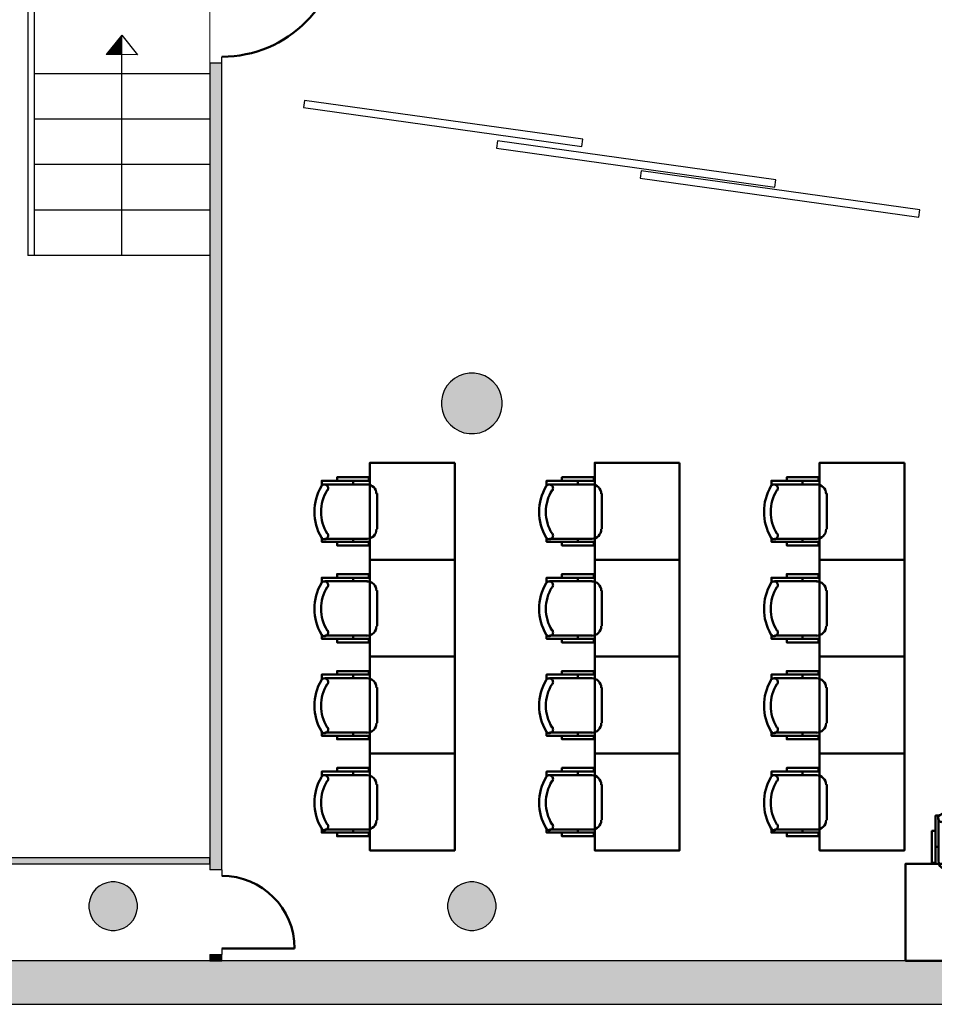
# Model space of a CAD drawing. Header units: metres. Extents: x -1 to 430, y -6 to 34.
# Tile 4 of 12: x 397 to 405, y 13 to 21. Entities that reach past the tile are written whole.
import ezdxf

# ---------------------------------------------------------------- set-up
doc = ezdxf.new("R2010")
doc.units = ezdxf.units.M
doc.linetypes.add('CONTINUA', pattern=[0])
doc.linetypes.add('VERDECKT', pattern=[9.525, 6.35, -3.175])
for name, color, linetype, lineweight in [('3D PB MURS', 7, 'CONTINUA', 25), ('3D PB PILAR', 7, 'CONTINUA', 25), ('PB ESCALES 2D', 7, 'CONTINUA', 25), ('PB MOBLES', 7, 'CONTINUA', 25), ('PB REVESTIMENT pintat (blau fosc)', 7, 'CONTINUA', 25)]:
    doc.layers.add(name, color=color, linetype=linetype, lineweight=lineweight)

# ---------------------------------------------------------------- blocks, each defined once
blk = doc.blocks.new('_CLOSEDFILLED')
at = {"color": 0, "linetype": 'ByBlock', "lineweight": -2}
blk.add_solid([(-1, 0), (0, 0), (-1, 0)], dxfattribs=at)
blk = doc.blocks.new('OBJETO_COMPLEJO_5')
at = {"layer": 'PB MOBLES', "color": 202, "linetype": 'CONTINUA', "lineweight": 50, "transparency": 33554687}
for p, q in [((404.8406, 14.0218), (404.8406, 14.3732)), ((405.2893, 14.3732), (405.2893, 14.0218)), ((404.8152, 14.1404), (404.8406, 14.1404)), ((405.319, 14.1404), (405.2893, 14.1404)), ((405.2131, 13.9414), (404.9211, 13.9414))]:
    blk.add_line(p, q, dxfattribs=at)
for points in [[(404.8152, 14.2716), (404.7856, 14.2716), (404.7856, 14.0091), (404.8152, 14.0091), (404.8152, 14.3986), (404.8533, 14.3986)], [(404.8498, 14.403), (404.8449, 14.3989), (404.841, 14.3941), (404.8381, 14.3887), (404.8364, 14.3829), (404.8357, 14.3769), (404.8363, 14.3708), (404.838, 14.3649), (404.8409, 14.3592), (404.845, 14.3543), (404.8497, 14.3503), (404.8551, 14.3474), (404.8609, 14.3456), (404.8669, 14.3449), (404.873, 14.3453), (404.8789, 14.347), (404.8846, 14.3499)], [(405.2398, 14.3499), (405.2455, 14.347), (405.2515, 14.3453), (405.2576, 14.3449), (405.2636, 14.3456), (405.2694, 14.3474), (405.2747, 14.3503), (405.2795, 14.3543), (405.2835, 14.3592), (405.2865, 14.3649), (405.2882, 14.3708), (405.2887, 14.3769), (405.2881, 14.3829), (405.2863, 14.3887), (405.2835, 14.3941), (405.2796, 14.3989), (405.2746, 14.403)], [(405.319, 14.2716), (405.3486, 14.2716), (405.3486, 14.0091), (405.319, 14.0091), (405.319, 14.3986), (405.2766, 14.3986)], [(404.84, 14.0253), (404.8416, 14.0095), (404.8461, 13.9948), (404.8534, 13.9815), (404.8629, 13.9699), (404.8745, 13.9603), (404.8878, 13.9531), (404.9025, 13.9485), (404.9183, 13.9469)], [(405.2104, 13.9469), (405.2262, 13.9485), (405.2409, 13.9531), (405.2542, 13.9603), (405.2658, 13.9699), (405.2753, 13.9815), (405.2826, 13.9948), (405.2871, 14.0095), (405.2887, 14.0253)]]:
    blk.add_lwpolyline(points, dxfattribs=at)
blk.add_lwpolyline([(405.5677, 13.2006), (404.5677, 13.2006), (404.5677, 14.0007), (405.5677, 14.0007), (405.5677, 13.2006)], close=True, dxfattribs=at)
for centre, radius, start, end in [((405.0623, 14.0425), 0.4167, 59.57383, 120.44578), ((405.0623, 14.0636), 0.3405, 58.2581, 121.76492)]:
    blk.add_arc(centre, radius, start, end, dxfattribs=at)
blk = doc.blocks.new('OBJETO_COMPLEJO_6')
at = {"layer": 'PB MOBLES', "color": 202, "linetype": 'CONTINUA', "lineweight": 50, "transparency": 33554687}
for p, q in [((400.0085, 17.1613), (400.0085, 17.1317)), ((399.7757, 17.1317), (400.127, 17.1317)), ((400.2074, 17.0555), (400.2074, 16.7634)), ((400.127, 16.683), (399.7757, 16.683)), ((400.0085, 16.6576), (400.0085, 16.683))]:
    blk.add_line(p, q, dxfattribs=at)
blk.add_lwpolyline([(400.8482, 17.31), (400.8482, 16.51), (400.1482, 16.51), (400.1482, 17.31), (400.8482, 17.31)], close=True, dxfattribs=at)
for points in [[(399.8773, 17.1613), (399.8773, 17.191), (400.1397, 17.191), (400.1397, 17.1613), (399.7503, 17.1613), (399.7503, 17.119)], [(399.799, 17.0822), (399.8019, 17.0879), (399.8035, 17.0938), (399.804, 17.0999), (399.8033, 17.1059), (399.8015, 17.1117), (399.7986, 17.1171), (399.7946, 17.1218), (399.7896, 17.1259), (399.784, 17.1288), (399.778, 17.1305), (399.7719, 17.1311), (399.7659, 17.1304), (399.7601, 17.1287), (399.7547, 17.1258), (399.7499, 17.1219), (399.7459, 17.117)], [(400.2019, 17.0527), (400.2003, 17.0685), (400.1958, 17.0832), (400.1885, 17.0965), (400.179, 17.1081), (400.1674, 17.1177), (400.1541, 17.1249), (400.1394, 17.1295), (400.1236, 17.1311)], [(400.1236, 16.6823), (400.1394, 16.6839), (400.1541, 16.6885), (400.1674, 16.6957), (400.179, 16.7053), (400.1885, 16.7169), (400.1958, 16.7302), (400.2003, 16.7449), (400.2019, 16.7606)], [(399.7459, 16.6922), (399.7499, 16.6872), (399.7547, 16.6833), (399.7601, 16.6805), (399.7659, 16.6787), (399.7719, 16.6781), (399.778, 16.6786), (399.784, 16.6803), (399.7896, 16.6833), (399.7946, 16.6873), (399.7986, 16.6921), (399.8015, 16.6974), (399.8033, 16.7032), (399.804, 16.7092), (399.8035, 16.7153), (399.8019, 16.7213), (399.799, 16.727)], [(399.8773, 16.6576), (399.8773, 16.6279), (400.1397, 16.6279), (400.1397, 16.6576), (399.7503, 16.6576), (399.7503, 16.6957)]]:
    blk.add_lwpolyline(points, dxfattribs=at)
for centre, radius, start, end in [((400.1064, 16.9047), 0.4167, 149.57383, 210.44578), ((400.0852, 16.9047), 0.3405, 148.2581, 211.76492)]:
    blk.add_arc(centre, radius, start, end, dxfattribs=at)
blk = doc.blocks.new('OBJETO_COMPLEJO_7')
at = {"layer": 'PB MOBLES', "color": 202, "linetype": 'CONTINUA', "lineweight": 50, "transparency": 33554687}
for p, q in [((400.0085, 16.3613), (400.0085, 16.3317)), ((399.7757, 16.3317), (400.127, 16.3317)), ((400.2074, 16.2555), (400.2074, 15.9634)), ((400.127, 15.883), (399.7757, 15.883)), ((400.0085, 15.8576), (400.0085, 15.883))]:
    blk.add_line(p, q, dxfattribs=at)
blk.add_lwpolyline([(400.8482, 16.51), (400.8482, 15.71), (400.1482, 15.71), (400.1482, 16.51), (400.8482, 16.51)], close=True, dxfattribs=at)
for points in [[(399.8773, 16.3613), (399.8773, 16.391), (400.1397, 16.391), (400.1397, 16.3613), (399.7503, 16.3613), (399.7503, 16.319)], [(399.799, 16.2822), (399.8019, 16.2879), (399.8035, 16.2938), (399.804, 16.2999), (399.8033, 16.3059), (399.8015, 16.3117), (399.7986, 16.3171), (399.7946, 16.3218), (399.7896, 16.3259), (399.784, 16.3288), (399.778, 16.3305), (399.7719, 16.3311), (399.7659, 16.3304), (399.7601, 16.3287), (399.7547, 16.3258), (399.7499, 16.3219), (399.7459, 16.317)], [(400.2019, 16.2527), (400.2003, 16.2685), (400.1958, 16.2832), (400.1885, 16.2965), (400.179, 16.3081), (400.1674, 16.3177), (400.1541, 16.3249), (400.1394, 16.3295), (400.1236, 16.3311)], [(399.7459, 15.8922), (399.7499, 15.8872), (399.7547, 15.8833), (399.7601, 15.8805), (399.7659, 15.8787), (399.7719, 15.8781), (399.778, 15.8786), (399.784, 15.8803), (399.7896, 15.8833), (399.7946, 15.8873), (399.7986, 15.8921), (399.8015, 15.8974), (399.8033, 15.9032), (399.804, 15.9092), (399.8035, 15.9153), (399.8019, 15.9213), (399.799, 15.927)], [(400.1236, 15.8823), (400.1394, 15.8839), (400.1541, 15.8885), (400.1674, 15.8957), (400.179, 15.9053), (400.1885, 15.9169), (400.1958, 15.9302), (400.2003, 15.9449), (400.2019, 15.9606)], [(399.8773, 15.8576), (399.8773, 15.8279), (400.1397, 15.8279), (400.1397, 15.8576), (399.7503, 15.8576), (399.7503, 15.8957)]]:
    blk.add_lwpolyline(points, dxfattribs=at)
for centre, radius, start, end in [((400.1064, 16.1047), 0.4167, 149.57383, 210.44578), ((400.0852, 16.1047), 0.3405, 148.2581, 211.76492)]:
    blk.add_arc(centre, radius, start, end, dxfattribs=at)
blk = doc.blocks.new('OBJETO_COMPLEJO_8')
at = {"layer": 'PB MOBLES', "color": 202, "linetype": 'CONTINUA', "lineweight": 50, "transparency": 33554687}
for p, q in [((399.7757, 15.5317), (400.127, 15.5317)), ((400.0085, 15.5613), (400.0085, 15.5317)), ((400.2074, 15.4555), (400.2074, 15.1634)), ((400.127, 15.083), (399.7757, 15.083)), ((400.0085, 15.0576), (400.0085, 15.083))]:
    blk.add_line(p, q, dxfattribs=at)
blk.add_lwpolyline([(400.8482, 15.71), (400.8482, 14.91), (400.1482, 14.91), (400.1482, 15.71), (400.8482, 15.71)], close=True, dxfattribs=at)
for points in [[(399.799, 15.4822), (399.8019, 15.4879), (399.8035, 15.4938), (399.804, 15.4999), (399.8033, 15.5059), (399.8015, 15.5117), (399.7986, 15.5171), (399.7946, 15.5218), (399.7896, 15.5259), (399.784, 15.5288), (399.778, 15.5305), (399.7719, 15.5311), (399.7659, 15.5304), (399.7601, 15.5287), (399.7547, 15.5258), (399.7499, 15.5219), (399.7459, 15.517)], [(399.8773, 15.5613), (399.8773, 15.591), (400.1397, 15.591), (400.1397, 15.5613), (399.7503, 15.5613), (399.7503, 15.519)], [(400.2019, 15.4527), (400.2003, 15.4685), (400.1958, 15.4832), (400.1885, 15.4965), (400.179, 15.5081), (400.1674, 15.5177), (400.1541, 15.5249), (400.1394, 15.5295), (400.1236, 15.5311)], [(399.7459, 15.0922), (399.7499, 15.0872), (399.7547, 15.0833), (399.7601, 15.0805), (399.7659, 15.0787), (399.7719, 15.0781), (399.778, 15.0786), (399.784, 15.0803), (399.7896, 15.0833), (399.7946, 15.0873), (399.7986, 15.0921), (399.8015, 15.0974), (399.8033, 15.1032), (399.804, 15.1092), (399.8035, 15.1153), (399.8019, 15.1213), (399.799, 15.127)], [(400.1236, 15.0823), (400.1394, 15.0839), (400.1541, 15.0885), (400.1674, 15.0957), (400.179, 15.1053), (400.1885, 15.1169), (400.1958, 15.1302), (400.2003, 15.1449), (400.2019, 15.1606)], [(399.8773, 15.0576), (399.8773, 15.0279), (400.1397, 15.0279), (400.1397, 15.0576), (399.7503, 15.0576), (399.7503, 15.0957)]]:
    blk.add_lwpolyline(points, dxfattribs=at)
for centre, radius, start, end in [((400.1064, 15.3047), 0.4167, 149.57383, 210.44578), ((400.0852, 15.3047), 0.3405, 148.2581, 211.76492)]:
    blk.add_arc(centre, radius, start, end, dxfattribs=at)
blk = doc.blocks.new('OBJETO_COMPLEJO_9')
at = {"layer": 'PB MOBLES', "color": 202, "linetype": 'CONTINUA', "lineweight": 50, "transparency": 33554687}
for p, q in [((399.7757, 14.7317), (400.127, 14.7317)), ((400.0085, 14.7613), (400.0085, 14.7317)), ((400.2074, 14.6555), (400.2074, 14.3634)), ((400.127, 14.283), (399.7757, 14.283)), ((400.0085, 14.2576), (400.0085, 14.283))]:
    blk.add_line(p, q, dxfattribs=at)
blk.add_lwpolyline([(400.8482, 14.91), (400.8482, 14.11), (400.1482, 14.11), (400.1482, 14.91), (400.8482, 14.91)], close=True, dxfattribs=at)
for points in [[(399.8773, 14.7613), (399.8773, 14.791), (400.1397, 14.791), (400.1397, 14.7613), (399.7503, 14.7613), (399.7503, 14.719)], [(399.799, 14.6822), (399.8019, 14.6879), (399.8035, 14.6938), (399.804, 14.6999), (399.8033, 14.7059), (399.8015, 14.7117), (399.7986, 14.7171), (399.7946, 14.7218), (399.7896, 14.7259), (399.784, 14.7288), (399.778, 14.7305), (399.7719, 14.7311), (399.7659, 14.7304), (399.7601, 14.7287), (399.7547, 14.7258), (399.7499, 14.7219), (399.7459, 14.717)], [(400.2019, 14.6527), (400.2003, 14.6685), (400.1958, 14.6832), (400.1885, 14.6965), (400.179, 14.7081), (400.1674, 14.7177), (400.1541, 14.7249), (400.1394, 14.7295), (400.1236, 14.7311)], [(399.7459, 14.2922), (399.7499, 14.2872), (399.7547, 14.2833), (399.7601, 14.2805), (399.7659, 14.2787), (399.7719, 14.2781), (399.778, 14.2786), (399.784, 14.2803), (399.7896, 14.2833), (399.7946, 14.2873), (399.7986, 14.2921), (399.8015, 14.2974), (399.8033, 14.3032), (399.804, 14.3092), (399.8035, 14.3153), (399.8019, 14.3213), (399.799, 14.327)], [(400.1236, 14.2823), (400.1394, 14.2839), (400.1541, 14.2885), (400.1674, 14.2957), (400.179, 14.3053), (400.1885, 14.3169), (400.1958, 14.3302), (400.2003, 14.3449), (400.2019, 14.3606)], [(399.8773, 14.2576), (399.8773, 14.2279), (400.1397, 14.2279), (400.1397, 14.2576), (399.7503, 14.2576), (399.7503, 14.2957)]]:
    blk.add_lwpolyline(points, dxfattribs=at)
for centre, radius, start, end in [((400.1064, 14.5047), 0.4167, 149.57383, 210.44578), ((400.0852, 14.5047), 0.3405, 148.2581, 211.76492)]:
    blk.add_arc(centre, radius, start, end, dxfattribs=at)
blk = doc.blocks.new('OBJETO_COMPLEJO_10')
at = {"layer": 'PB MOBLES', "color": 202, "linetype": 'CONTINUA', "lineweight": 50, "transparency": 33554687}
for p, q in [((403.7185, 17.1613), (403.7185, 17.1317)), ((403.4857, 17.1317), (403.837, 17.1317)), ((403.9174, 17.0555), (403.9174, 16.7634)), ((403.837, 16.683), (403.4857, 16.683)), ((403.7185, 16.6576), (403.7185, 16.683))]:
    blk.add_line(p, q, dxfattribs=at)
blk.add_lwpolyline([(404.5582, 17.31), (404.5582, 16.51), (403.8582, 16.51), (403.8582, 17.31), (404.5582, 17.31)], close=True, dxfattribs=at)
for points in [[(403.5873, 17.1613), (403.5873, 17.191), (403.8497, 17.191), (403.8497, 17.1613), (403.4603, 17.1613), (403.4603, 17.119)], [(403.509, 17.0822), (403.5119, 17.0879), (403.5135, 17.0938), (403.514, 17.0999), (403.5133, 17.1059), (403.5115, 17.1117), (403.5086, 17.1171), (403.5046, 17.1218), (403.4996, 17.1259), (403.494, 17.1288), (403.488, 17.1305), (403.4819, 17.1311), (403.4759, 17.1304), (403.4701, 17.1287), (403.4647, 17.1258), (403.4599, 17.1219), (403.4559, 17.117)], [(403.9119, 17.0527), (403.9103, 17.0685), (403.9058, 17.0832), (403.8985, 17.0965), (403.889, 17.1081), (403.8774, 17.1177), (403.8641, 17.1249), (403.8494, 17.1295), (403.8336, 17.1311)], [(403.8336, 16.6823), (403.8494, 16.6839), (403.8641, 16.6885), (403.8774, 16.6957), (403.889, 16.7053), (403.8985, 16.7169), (403.9058, 16.7302), (403.9103, 16.7449), (403.9119, 16.7606)], [(403.4559, 16.6922), (403.4599, 16.6872), (403.4647, 16.6833), (403.4701, 16.6805), (403.4759, 16.6787), (403.4819, 16.6781), (403.488, 16.6786), (403.494, 16.6803), (403.4996, 16.6833), (403.5046, 16.6873), (403.5086, 16.6921), (403.5115, 16.6974), (403.5133, 16.7032), (403.514, 16.7092), (403.5135, 16.7153), (403.5119, 16.7213), (403.509, 16.727)], [(403.5873, 16.6576), (403.5873, 16.6279), (403.8497, 16.6279), (403.8497, 16.6576), (403.4603, 16.6576), (403.4603, 16.6957)]]:
    blk.add_lwpolyline(points, dxfattribs=at)
for centre, radius, start, end in [((403.8164, 16.9047), 0.4167, 149.57383, 210.44578), ((403.7952, 16.9047), 0.3405, 148.2581, 211.76492)]:
    blk.add_arc(centre, radius, start, end, dxfattribs=at)
blk = doc.blocks.new('OBJETO_COMPLEJO_11')
at = {"layer": 'PB MOBLES', "color": 202, "linetype": 'CONTINUA', "lineweight": 50, "transparency": 33554687}
for p, q in [((403.7185, 16.3613), (403.7185, 16.3317)), ((403.4857, 16.3317), (403.837, 16.3317)), ((403.9174, 16.2555), (403.9174, 15.9634)), ((403.837, 15.883), (403.4857, 15.883)), ((403.7185, 15.8576), (403.7185, 15.883))]:
    blk.add_line(p, q, dxfattribs=at)
blk.add_lwpolyline([(404.5582, 16.51), (404.5582, 15.71), (403.8582, 15.71), (403.8582, 16.51), (404.5582, 16.51)], close=True, dxfattribs=at)
for points in [[(403.5873, 16.3613), (403.5873, 16.391), (403.8497, 16.391), (403.8497, 16.3613), (403.4603, 16.3613), (403.4603, 16.319)], [(403.509, 16.2822), (403.5119, 16.2879), (403.5135, 16.2938), (403.514, 16.2999), (403.5133, 16.3059), (403.5115, 16.3117), (403.5086, 16.3171), (403.5046, 16.3218), (403.4996, 16.3259), (403.494, 16.3288), (403.488, 16.3305), (403.4819, 16.3311), (403.4759, 16.3304), (403.4701, 16.3287), (403.4647, 16.3258), (403.4599, 16.3219), (403.4559, 16.317)], [(403.9119, 16.2527), (403.9103, 16.2685), (403.9058, 16.2832), (403.8985, 16.2965), (403.889, 16.3081), (403.8774, 16.3177), (403.8641, 16.3249), (403.8494, 16.3295), (403.8336, 16.3311)], [(403.4559, 15.8922), (403.4599, 15.8872), (403.4647, 15.8833), (403.4701, 15.8805), (403.4759, 15.8787), (403.4819, 15.8781), (403.488, 15.8786), (403.494, 15.8803), (403.4996, 15.8833), (403.5046, 15.8873), (403.5086, 15.8921), (403.5115, 15.8974), (403.5133, 15.9032), (403.514, 15.9092), (403.5135, 15.9153), (403.5119, 15.9213), (403.509, 15.927)], [(403.8336, 15.8823), (403.8494, 15.8839), (403.8641, 15.8885), (403.8774, 15.8957), (403.889, 15.9053), (403.8985, 15.9169), (403.9058, 15.9302), (403.9103, 15.9449), (403.9119, 15.9606)], [(403.5873, 15.8576), (403.5873, 15.8279), (403.8497, 15.8279), (403.8497, 15.8576), (403.4603, 15.8576), (403.4603, 15.8957)]]:
    blk.add_lwpolyline(points, dxfattribs=at)
for centre, radius, start, end in [((403.8164, 16.1047), 0.4167, 149.57383, 210.44578), ((403.7952, 16.1047), 0.3405, 148.2581, 211.76492)]:
    blk.add_arc(centre, radius, start, end, dxfattribs=at)
blk = doc.blocks.new('OBJETO_COMPLEJO_12')
at = {"layer": 'PB MOBLES', "color": 202, "linetype": 'CONTINUA', "lineweight": 50, "transparency": 33554687}
for p, q in [((403.4857, 15.5317), (403.837, 15.5317)), ((403.7185, 15.5613), (403.7185, 15.5317)), ((403.9174, 15.4555), (403.9174, 15.1634)), ((403.837, 15.083), (403.4857, 15.083)), ((403.7185, 15.0576), (403.7185, 15.083))]:
    blk.add_line(p, q, dxfattribs=at)
blk.add_lwpolyline([(404.5582, 15.71), (404.5582, 14.91), (403.8582, 14.91), (403.8582, 15.71), (404.5582, 15.71)], close=True, dxfattribs=at)
for points in [[(403.509, 15.4822), (403.5119, 15.4879), (403.5135, 15.4938), (403.514, 15.4999), (403.5133, 15.5059), (403.5115, 15.5117), (403.5086, 15.5171), (403.5046, 15.5218), (403.4996, 15.5259), (403.494, 15.5288), (403.488, 15.5305), (403.4819, 15.5311), (403.4759, 15.5304), (403.4701, 15.5287), (403.4647, 15.5258), (403.4599, 15.5219), (403.4559, 15.517)], [(403.5873, 15.5613), (403.5873, 15.591), (403.8497, 15.591), (403.8497, 15.5613), (403.4603, 15.5613), (403.4603, 15.519)], [(403.9119, 15.4527), (403.9103, 15.4685), (403.9058, 15.4832), (403.8985, 15.4965), (403.889, 15.5081), (403.8774, 15.5177), (403.8641, 15.5249), (403.8494, 15.5295), (403.8336, 15.5311)], [(403.4559, 15.0922), (403.4599, 15.0872), (403.4647, 15.0833), (403.4701, 15.0805), (403.4759, 15.0787), (403.4819, 15.0781), (403.488, 15.0786), (403.494, 15.0803), (403.4996, 15.0833), (403.5046, 15.0873), (403.5086, 15.0921), (403.5115, 15.0974), (403.5133, 15.1032), (403.514, 15.1092), (403.5135, 15.1153), (403.5119, 15.1213), (403.509, 15.127)], [(403.8336, 15.0823), (403.8494, 15.0839), (403.8641, 15.0885), (403.8774, 15.0957), (403.889, 15.1053), (403.8985, 15.1169), (403.9058, 15.1302), (403.9103, 15.1449), (403.9119, 15.1606)], [(403.5873, 15.0576), (403.5873, 15.0279), (403.8497, 15.0279), (403.8497, 15.0576), (403.4603, 15.0576), (403.4603, 15.0957)]]:
    blk.add_lwpolyline(points, dxfattribs=at)
for centre, radius, start, end in [((403.8164, 15.3047), 0.4167, 149.57383, 210.44578), ((403.7952, 15.3047), 0.3405, 148.2581, 211.76492)]:
    blk.add_arc(centre, radius, start, end, dxfattribs=at)
blk = doc.blocks.new('OBJETO_COMPLEJO_13')
at = {"layer": 'PB MOBLES', "color": 202, "linetype": 'CONTINUA', "lineweight": 50, "transparency": 33554687}
for p, q in [((403.4857, 14.7317), (403.837, 14.7317)), ((403.7185, 14.7613), (403.7185, 14.7317)), ((403.9174, 14.6555), (403.9174, 14.3634)), ((403.837, 14.283), (403.4857, 14.283)), ((403.7185, 14.2576), (403.7185, 14.283))]:
    blk.add_line(p, q, dxfattribs=at)
blk.add_lwpolyline([(404.5582, 14.91), (404.5582, 14.11), (403.8582, 14.11), (403.8582, 14.91), (404.5582, 14.91)], close=True, dxfattribs=at)
for points in [[(403.5873, 14.7613), (403.5873, 14.791), (403.8497, 14.791), (403.8497, 14.7613), (403.4603, 14.7613), (403.4603, 14.719)], [(403.509, 14.6822), (403.5119, 14.6879), (403.5135, 14.6938), (403.514, 14.6999), (403.5133, 14.7059), (403.5115, 14.7117), (403.5086, 14.7171), (403.5046, 14.7218), (403.4996, 14.7259), (403.494, 14.7288), (403.488, 14.7305), (403.4819, 14.7311), (403.4759, 14.7304), (403.4701, 14.7287), (403.4647, 14.7258), (403.4599, 14.7219), (403.4559, 14.717)], [(403.9119, 14.6527), (403.9103, 14.6685), (403.9058, 14.6832), (403.8985, 14.6965), (403.889, 14.7081), (403.8774, 14.7177), (403.8641, 14.7249), (403.8494, 14.7295), (403.8336, 14.7311)], [(403.4559, 14.2922), (403.4599, 14.2872), (403.4647, 14.2833), (403.4701, 14.2805), (403.4759, 14.2787), (403.4819, 14.2781), (403.488, 14.2786), (403.494, 14.2803), (403.4996, 14.2833), (403.5046, 14.2873), (403.5086, 14.2921), (403.5115, 14.2974), (403.5133, 14.3032), (403.514, 14.3092), (403.5135, 14.3153), (403.5119, 14.3213), (403.509, 14.327)], [(403.8336, 14.2823), (403.8494, 14.2839), (403.8641, 14.2885), (403.8774, 14.2957), (403.889, 14.3053), (403.8985, 14.3169), (403.9058, 14.3302), (403.9103, 14.3449), (403.9119, 14.3606)], [(403.5873, 14.2576), (403.5873, 14.2279), (403.8497, 14.2279), (403.8497, 14.2576), (403.4603, 14.2576), (403.4603, 14.2957)]]:
    blk.add_lwpolyline(points, dxfattribs=at)
for centre, radius, start, end in [((403.8164, 14.5047), 0.4167, 149.57383, 210.44578), ((403.7952, 14.5047), 0.3405, 148.2581, 211.76492)]:
    blk.add_arc(centre, radius, start, end, dxfattribs=at)
blk = doc.blocks.new('OBJETO_COMPLEJO_14')
at = {"layer": 'PB MOBLES', "color": 202, "linetype": 'CONTINUA', "lineweight": 50, "transparency": 33554687}
for p, q in [((401.8635, 17.1613), (401.8635, 17.1317)), ((401.6307, 17.1317), (401.982, 17.1317)), ((402.0624, 17.0555), (402.0624, 16.7634)), ((401.982, 16.683), (401.6307, 16.683)), ((401.8635, 16.6576), (401.8635, 16.683))]:
    blk.add_line(p, q, dxfattribs=at)
blk.add_lwpolyline([(402.7032, 17.31), (402.7032, 16.51), (402.0032, 16.51), (402.0032, 17.31), (402.7032, 17.31)], close=True, dxfattribs=at)
for points in [[(401.7323, 17.1613), (401.7323, 17.191), (401.9947, 17.191), (401.9947, 17.1613), (401.6053, 17.1613), (401.6053, 17.119)], [(401.654, 17.0822), (401.6569, 17.0879), (401.6585, 17.0938), (401.659, 17.0999), (401.6583, 17.1059), (401.6565, 17.1117), (401.6536, 17.1171), (401.6496, 17.1218), (401.6446, 17.1259), (401.639, 17.1288), (401.633, 17.1305), (401.6269, 17.1311), (401.6209, 17.1304), (401.6151, 17.1287), (401.6097, 17.1258), (401.6049, 17.1219), (401.6009, 17.117)], [(402.0569, 17.0527), (402.0553, 17.0685), (402.0508, 17.0832), (402.0435, 17.0965), (402.034, 17.1081), (402.0224, 17.1177), (402.0091, 17.1249), (401.9944, 17.1295), (401.9786, 17.1311)], [(401.9786, 16.6823), (401.9944, 16.6839), (402.0091, 16.6885), (402.0224, 16.6957), (402.034, 16.7053), (402.0435, 16.7169), (402.0508, 16.7302), (402.0553, 16.7449), (402.0569, 16.7606)], [(401.6009, 16.6922), (401.6049, 16.6872), (401.6097, 16.6833), (401.6151, 16.6805), (401.6209, 16.6787), (401.6269, 16.6781), (401.633, 16.6786), (401.639, 16.6803), (401.6446, 16.6833), (401.6496, 16.6873), (401.6536, 16.6921), (401.6565, 16.6974), (401.6583, 16.7032), (401.659, 16.7092), (401.6585, 16.7153), (401.6569, 16.7213), (401.654, 16.727)], [(401.7323, 16.6576), (401.7323, 16.6279), (401.9947, 16.6279), (401.9947, 16.6576), (401.6053, 16.6576), (401.6053, 16.6957)]]:
    blk.add_lwpolyline(points, dxfattribs=at)
for centre, radius, start, end in [((401.9614, 16.9047), 0.4167, 149.57383, 210.44578), ((401.9402, 16.9047), 0.3405, 148.2581, 211.76492)]:
    blk.add_arc(centre, radius, start, end, dxfattribs=at)
blk = doc.blocks.new('OBJETO_COMPLEJO_15')
at = {"layer": 'PB MOBLES', "color": 202, "linetype": 'CONTINUA', "lineweight": 50, "transparency": 33554687}
for p, q in [((401.8635, 16.3613), (401.8635, 16.3317)), ((401.6307, 16.3317), (401.982, 16.3317)), ((402.0624, 16.2555), (402.0624, 15.9634)), ((401.982, 15.883), (401.6307, 15.883)), ((401.8635, 15.8576), (401.8635, 15.883))]:
    blk.add_line(p, q, dxfattribs=at)
blk.add_lwpolyline([(402.7032, 16.51), (402.7032, 15.71), (402.0032, 15.71), (402.0032, 16.51), (402.7032, 16.51)], close=True, dxfattribs=at)
for points in [[(401.7323, 16.3613), (401.7323, 16.391), (401.9947, 16.391), (401.9947, 16.3613), (401.6053, 16.3613), (401.6053, 16.319)], [(401.654, 16.2822), (401.6569, 16.2879), (401.6585, 16.2938), (401.659, 16.2999), (401.6583, 16.3059), (401.6565, 16.3117), (401.6536, 16.3171), (401.6496, 16.3218), (401.6446, 16.3259), (401.639, 16.3288), (401.633, 16.3305), (401.6269, 16.3311), (401.6209, 16.3304), (401.6151, 16.3287), (401.6097, 16.3258), (401.6049, 16.3219), (401.6009, 16.317)], [(402.0569, 16.2527), (402.0553, 16.2685), (402.0508, 16.2832), (402.0435, 16.2965), (402.034, 16.3081), (402.0224, 16.3177), (402.0091, 16.3249), (401.9944, 16.3295), (401.9786, 16.3311)], [(401.6009, 15.8922), (401.6049, 15.8872), (401.6097, 15.8833), (401.6151, 15.8805), (401.6209, 15.8787), (401.6269, 15.8781), (401.633, 15.8786), (401.639, 15.8803), (401.6446, 15.8833), (401.6496, 15.8873), (401.6536, 15.8921), (401.6565, 15.8974), (401.6583, 15.9032), (401.659, 15.9092), (401.6585, 15.9153), (401.6569, 15.9213), (401.654, 15.927)], [(401.9786, 15.8823), (401.9944, 15.8839), (402.0091, 15.8885), (402.0224, 15.8957), (402.034, 15.9053), (402.0435, 15.9169), (402.0508, 15.9302), (402.0553, 15.9449), (402.0569, 15.9606)], [(401.7323, 15.8576), (401.7323, 15.8279), (401.9947, 15.8279), (401.9947, 15.8576), (401.6053, 15.8576), (401.6053, 15.8957)]]:
    blk.add_lwpolyline(points, dxfattribs=at)
for centre, radius, start, end in [((401.9614, 16.1047), 0.4167, 149.57383, 210.44578), ((401.9402, 16.1047), 0.3405, 148.2581, 211.76492)]:
    blk.add_arc(centre, radius, start, end, dxfattribs=at)
blk = doc.blocks.new('OBJETO_COMPLEJO_16')
at = {"layer": 'PB MOBLES', "color": 202, "linetype": 'CONTINUA', "lineweight": 50, "transparency": 33554687}
for p, q in [((401.6307, 15.5317), (401.982, 15.5317)), ((401.8635, 15.5613), (401.8635, 15.5317)), ((402.0624, 15.4555), (402.0624, 15.1634)), ((401.982, 15.083), (401.6307, 15.083)), ((401.8635, 15.0576), (401.8635, 15.083))]:
    blk.add_line(p, q, dxfattribs=at)
blk.add_lwpolyline([(402.7032, 15.71), (402.7032, 14.91), (402.0032, 14.91), (402.0032, 15.71), (402.7032, 15.71)], close=True, dxfattribs=at)
for points in [[(401.654, 15.4822), (401.6569, 15.4879), (401.6585, 15.4938), (401.659, 15.4999), (401.6583, 15.5059), (401.6565, 15.5117), (401.6536, 15.5171), (401.6496, 15.5218), (401.6446, 15.5259), (401.639, 15.5288), (401.633, 15.5305), (401.6269, 15.5311), (401.6209, 15.5304), (401.6151, 15.5287), (401.6097, 15.5258), (401.6049, 15.5219), (401.6009, 15.517)], [(401.7323, 15.5613), (401.7323, 15.591), (401.9947, 15.591), (401.9947, 15.5613), (401.6053, 15.5613), (401.6053, 15.519)], [(402.0569, 15.4527), (402.0553, 15.4685), (402.0508, 15.4832), (402.0435, 15.4965), (402.034, 15.5081), (402.0224, 15.5177), (402.0091, 15.5249), (401.9944, 15.5295), (401.9786, 15.5311)], [(401.6009, 15.0922), (401.6049, 15.0872), (401.6097, 15.0833), (401.6151, 15.0805), (401.6209, 15.0787), (401.6269, 15.0781), (401.633, 15.0786), (401.639, 15.0803), (401.6446, 15.0833), (401.6496, 15.0873), (401.6536, 15.0921), (401.6565, 15.0974), (401.6583, 15.1032), (401.659, 15.1092), (401.6585, 15.1153), (401.6569, 15.1213), (401.654, 15.127)], [(401.9786, 15.0823), (401.9944, 15.0839), (402.0091, 15.0885), (402.0224, 15.0957), (402.034, 15.1053), (402.0435, 15.1169), (402.0508, 15.1302), (402.0553, 15.1449), (402.0569, 15.1606)], [(401.7323, 15.0576), (401.7323, 15.0279), (401.9947, 15.0279), (401.9947, 15.0576), (401.6053, 15.0576), (401.6053, 15.0957)]]:
    blk.add_lwpolyline(points, dxfattribs=at)
for centre, radius, start, end in [((401.9614, 15.3047), 0.4167, 149.57383, 210.44578), ((401.9402, 15.3047), 0.3405, 148.2581, 211.76492)]:
    blk.add_arc(centre, radius, start, end, dxfattribs=at)
blk = doc.blocks.new('OBJETO_COMPLEJO_17')
at = {"layer": 'PB MOBLES', "color": 202, "linetype": 'CONTINUA', "lineweight": 50, "transparency": 33554687}
for p, q in [((401.6307, 14.7317), (401.982, 14.7317)), ((401.8635, 14.7613), (401.8635, 14.7317)), ((402.0624, 14.6555), (402.0624, 14.3634)), ((401.982, 14.283), (401.6307, 14.283)), ((401.8635, 14.2576), (401.8635, 14.283))]:
    blk.add_line(p, q, dxfattribs=at)
blk.add_lwpolyline([(402.7032, 14.91), (402.7032, 14.11), (402.0032, 14.11), (402.0032, 14.91), (402.7032, 14.91)], close=True, dxfattribs=at)
for points in [[(401.7323, 14.7613), (401.7323, 14.791), (401.9947, 14.791), (401.9947, 14.7613), (401.6053, 14.7613), (401.6053, 14.719)], [(401.654, 14.6822), (401.6569, 14.6879), (401.6585, 14.6938), (401.659, 14.6999), (401.6583, 14.7059), (401.6565, 14.7117), (401.6536, 14.7171), (401.6496, 14.7218), (401.6446, 14.7259), (401.639, 14.7288), (401.633, 14.7305), (401.6269, 14.7311), (401.6209, 14.7304), (401.6151, 14.7287), (401.6097, 14.7258), (401.6049, 14.7219), (401.6009, 14.717)], [(402.0569, 14.6527), (402.0553, 14.6685), (402.0508, 14.6832), (402.0435, 14.6965), (402.034, 14.7081), (402.0224, 14.7177), (402.0091, 14.7249), (401.9944, 14.7295), (401.9786, 14.7311)], [(401.6009, 14.2922), (401.6049, 14.2872), (401.6097, 14.2833), (401.6151, 14.2805), (401.6209, 14.2787), (401.6269, 14.2781), (401.633, 14.2786), (401.639, 14.2803), (401.6446, 14.2833), (401.6496, 14.2873), (401.6536, 14.2921), (401.6565, 14.2974), (401.6583, 14.3032), (401.659, 14.3092), (401.6585, 14.3153), (401.6569, 14.3213), (401.654, 14.327)], [(401.9786, 14.2823), (401.9944, 14.2839), (402.0091, 14.2885), (402.0224, 14.2957), (402.034, 14.3053), (402.0435, 14.3169), (402.0508, 14.3302), (402.0553, 14.3449), (402.0569, 14.3606)], [(401.7323, 14.2576), (401.7323, 14.2279), (401.9947, 14.2279), (401.9947, 14.2576), (401.6053, 14.2576), (401.6053, 14.2957)]]:
    blk.add_lwpolyline(points, dxfattribs=at)
for centre, radius, start, end in [((401.9614, 14.5047), 0.4167, 149.57383, 210.44578), ((401.9402, 14.5047), 0.3405, 148.2581, 211.76492)]:
    blk.add_arc(centre, radius, start, end, dxfattribs=at)

msp = doc.modelspace()

# ---------------------------------------------------------------- hatches: boundary and pattern name
at = {"layer": '3D PB MURS', "linetype": 'CONTINUA', "lineweight": 18, "true_color": 0xa0a0a0, "transparency": 33554687}
for points in [[(398.9264, 13.9508), (398.9264, 20.6108), (398.8264, 20.6108), (398.8264, 13.9508)], [(391.6997, 14.0008), (398.8264, 14.0008), (398.8264, 14.0508), (391.6997, 14.0508)], [(398.9264, 13.2006), (398.9264, 13.2508), (398.8264, 13.2508), (398.8264, 13.2006)], [(391.6997, 12.8406), (400.7564, 12.8406), (400.7564, 13.2006), (391.6997, 13.2006)], [(400.7564, 12.8406), (423.6575, 12.8406), (423.7321, 13.2006), (400.7564, 13.2006)]]:
    msp.add_hatch(color=253, dxfattribs=at).paths.add_polyline_path(points)
at = {"layer": '3D PB PILAR', "linetype": 'CONTINUA', "lineweight": 18, "transparency": 33554687}
for points in [[(401.0106, 18.05), (400.9669, 18.05), (400.9239, 18.0424), (400.8829, 18.0274), (400.845, 18.0056), (400.8116, 17.9775), (400.7835, 17.944), (400.7616, 17.9062), (400.7467, 17.8652), (400.7391, 17.8221), (400.7391, 17.7784), (400.7467, 17.7354), (400.7616, 17.6944), (400.7835, 17.6565), (400.8116, 17.6231), (400.845, 17.595), (400.8829, 17.5731), (400.9239, 17.5582), (400.9669, 17.5506), (401.0106, 17.5506), (401.0536, 17.5582), (401.0947, 17.5731), (401.1325, 17.595), (401.166, 17.6231), (401.1941, 17.6565), (401.2159, 17.6944), (401.2309, 17.7354), (401.2385, 17.7784), (401.2385, 17.8221), (401.2309, 17.8652), (401.2159, 17.9062), (401.1941, 17.944), (401.166, 17.9775), (401.1325, 18.0056), (401.0947, 18.0274), (401.0536, 18.0424)], [(398.0466, 13.8504), (398.0116, 13.8504), (397.9772, 13.8444), (397.9443, 13.8324), (397.9141, 13.8149), (397.8873, 13.7925), (397.8648, 13.7657), (397.8474, 13.7354), (397.8354, 13.7026), (397.8293, 13.6682), (397.8293, 13.6332), (397.8354, 13.5988), (397.8474, 13.566), (397.8648, 13.5357), (397.8873, 13.5089), (397.9141, 13.4865), (397.9443, 13.469), (397.9772, 13.457), (398.0116, 13.451), (398.0466, 13.451), (398.081, 13.457), (398.1138, 13.469), (398.1441, 13.4865), (398.1709, 13.5089), (398.1933, 13.5357), (398.2108, 13.566), (398.2228, 13.5988), (398.2288, 13.6332), (398.2288, 13.6682), (398.2228, 13.7026), (398.2108, 13.7354), (398.1933, 13.7657), (398.1709, 13.7925), (398.1441, 13.8149), (398.1138, 13.8324), (398.081, 13.8444)], [(401.0063, 13.8504), (400.9713, 13.8504), (400.9369, 13.8444), (400.904, 13.8324), (400.8738, 13.8149), (400.847, 13.7925), (400.8245, 13.7657), (400.8071, 13.7354), (400.7951, 13.7026), (400.789, 13.6682), (400.789, 13.6332), (400.7951, 13.5988), (400.8071, 13.566), (400.8245, 13.5357), (400.847, 13.5089), (400.8738, 13.4865), (400.904, 13.469), (400.9369, 13.457), (400.9713, 13.451), (401.0063, 13.451), (401.0407, 13.457), (401.0735, 13.469), (401.1038, 13.4865), (401.1306, 13.5089), (401.153, 13.5357), (401.1705, 13.566), (401.1825, 13.5988), (401.1885, 13.6332), (401.1885, 13.6682), (401.1825, 13.7026), (401.1705, 13.7354), (401.153, 13.7657), (401.1306, 13.7925), (401.1038, 13.8149), (401.0735, 13.8324), (401.0407, 13.8444)]]:
    msp.add_hatch(color=9, dxfattribs=at).paths.add_polyline_path(points)

# ---------------------------------------------------------------- linework, layer by layer
at = {"layer": '3D PB MURS', "color": 7, "linetype": 'CONTINUA', "lineweight": 25, "transparency": 33554687}
for p, q in [((398.9264, 20.6108), (398.9264, 20.6608)), ((398.8264, 20.6108), (398.9264, 20.6108)), ((398.8264, 20.6108), (398.8264, 14.0508)), ((398.9264, 13.9508), (398.9264, 20.6108)), ((399.608, 20.3009), (399.5997, 20.2415)), ((399.5997, 20.2415), (401.8973, 19.9206)), ((401.9056, 19.9801), (399.608, 20.3009)), ((401.201, 19.9657), (401.1927, 19.9062)), ((403.4986, 19.6449), (401.201, 19.9657)), ((401.8973, 19.9206), (401.9056, 19.9801)), ((401.1927, 19.9062), (403.4903, 19.5854)), ((402.3871, 19.7184), (402.3788, 19.6589)), ((404.6848, 19.3976), (402.3871, 19.7184)), ((402.3788, 19.6589), (404.6765, 19.3381)), ((403.4903, 19.5854), (403.4986, 19.6449)), ((404.6765, 19.3381), (404.6848, 19.3976)), ((398.8264, 14.0508), (391.6997, 14.0508)), ((391.6997, 14.0008), (398.8264, 14.0008)), ((398.8264, 14.0508), (398.8264, 14.0008)), ((398.8264, 14.0008), (398.8264, 14.0508)), ((398.8264, 14.0008), (398.8264, 13.9508)), ((398.9264, 13.9508), (398.8264, 13.9508)), ((398.9264, 13.9508), (398.9264, 13.9008)), ((398.8264, 13.2508), (398.9264, 13.2508)), ((398.8264, 13.2508), (398.8264, 13.2006)), ((398.9264, 13.3008), (398.9264, 13.2508)), ((398.9264, 13.2006), (398.9264, 13.2508)), ((398.8264, 13.2006), (391.6997, 13.2006)), ((398.9264, 13.2006), (398.8264, 13.2006)), ((398.8264, 13.2006), (398.9264, 13.2006)), ((400.7564, 13.2006), (398.9264, 13.2006)), ((400.9274, 13.2006), (400.7564, 13.2006)), ((406.0913, 13.2006), (400.9274, 13.2006)), ((391.6997, 12.8406), (400.7564, 12.8406)), ((400.7564, 12.8406), (400.9274, 12.8406)), ((400.9274, 12.8406), (423.6575, 12.8406))]:
    msp.add_line(p, q, dxfattribs=at)
at = {"layer": '3D PB MURS', "color": 202, "linetype": 'CONTINUA', "lineweight": 50, "transparency": 33554687}
msp.add_line((398.9264, 13.3008), (399.5264, 13.3008), dxfattribs=at)
for centre, radius, start, end in [((398.9264, 21.6408), 0.98, 270, 0), ((398.9264, 13.3008), 0.6, 0, 90)]:
    msp.add_arc(centre, radius, start, end, dxfattribs=at)
at = {"layer": '3D PB PILAR', "color": 7, "linetype": 'CONTINUA', "lineweight": 25, "transparency": 33554687}
for p, q in [((400.9239, 18.0424), (400.8829, 18.0274)), ((400.9669, 18.05), (400.9239, 18.0424)), ((401.0106, 18.05), (400.9669, 18.05)), ((401.0536, 18.0424), (401.0106, 18.05)), ((401.0947, 18.0274), (401.0536, 18.0424)), ((400.8116, 17.9775), (400.7835, 17.944)), ((400.845, 18.0056), (400.8116, 17.9775)), ((400.8829, 18.0274), (400.845, 18.0056)), ((401.1325, 18.0056), (401.0947, 18.0274)), ((401.166, 17.9775), (401.1325, 18.0056)), ((401.1941, 17.944), (401.166, 17.9775)), ((400.7616, 17.9062), (400.7467, 17.8652)), ((400.7835, 17.944), (400.7616, 17.9062)), ((401.2159, 17.9062), (401.1941, 17.944)), ((401.2309, 17.8652), (401.2159, 17.9062)), ((400.7467, 17.8652), (400.7391, 17.8221)), ((400.7391, 17.8221), (400.7391, 17.7784)), ((401.2385, 17.8221), (401.2309, 17.8652)), ((401.2385, 17.7784), (401.2385, 17.8221)), ((400.7391, 17.7784), (400.7467, 17.7354)), ((400.7467, 17.7354), (400.7616, 17.6944)), ((401.2159, 17.6944), (401.2309, 17.7354)), ((401.2309, 17.7354), (401.2385, 17.7784)), ((400.7616, 17.6944), (400.7835, 17.6565)), ((400.7835, 17.6565), (400.8116, 17.6231)), ((401.166, 17.6231), (401.1941, 17.6565)), ((401.1941, 17.6565), (401.2159, 17.6944)), ((400.8116, 17.6231), (400.845, 17.595)), ((400.845, 17.595), (400.8829, 17.5731)), ((400.8829, 17.5731), (400.9239, 17.5582)), ((400.9239, 17.5582), (400.9669, 17.5506)), ((401.0106, 17.5506), (401.0536, 17.5582)), ((401.0536, 17.5582), (401.0947, 17.5731)), ((401.0947, 17.5731), (401.1325, 17.595)), ((401.1325, 17.595), (401.166, 17.6231)), ((400.9669, 17.5506), (401.0106, 17.5506)), ((397.9141, 13.8149), (397.8873, 13.7925)), ((397.9443, 13.8324), (397.9141, 13.8149)), ((397.9772, 13.8444), (397.9443, 13.8324)), ((398.0116, 13.8504), (397.9772, 13.8444)), ((398.0466, 13.8504), (398.0116, 13.8504)), ((398.081, 13.8444), (398.0466, 13.8504)), ((398.1138, 13.8324), (398.081, 13.8444)), ((398.1441, 13.8149), (398.1138, 13.8324)), ((398.1709, 13.7925), (398.1441, 13.8149)), ((400.8738, 13.8149), (400.847, 13.7925)), ((400.904, 13.8324), (400.8738, 13.8149)), ((400.9369, 13.8444), (400.904, 13.8324)), ((400.9713, 13.8504), (400.9369, 13.8444)), ((401.0063, 13.8504), (400.9713, 13.8504)), ((401.0407, 13.8444), (401.0063, 13.8504)), ((401.0735, 13.8324), (401.0407, 13.8444)), ((401.1038, 13.8149), (401.0735, 13.8324)), ((401.1306, 13.7925), (401.1038, 13.8149)), ((397.8474, 13.7354), (397.8354, 13.7026)), ((397.8648, 13.7657), (397.8474, 13.7354)), ((397.8873, 13.7925), (397.8648, 13.7657)), ((398.1933, 13.7657), (398.1709, 13.7925)), ((398.2108, 13.7354), (398.1933, 13.7657)), ((398.2228, 13.7026), (398.2108, 13.7354)), ((400.8071, 13.7354), (400.7951, 13.7026)), ((400.8245, 13.7657), (400.8071, 13.7354)), ((400.847, 13.7925), (400.8245, 13.7657)), ((401.153, 13.7657), (401.1306, 13.7925)), ((401.1705, 13.7354), (401.153, 13.7657)), ((401.1825, 13.7026), (401.1705, 13.7354)), ((397.8354, 13.7026), (397.8293, 13.6682)), ((397.8293, 13.6682), (397.8293, 13.6332)), ((398.2288, 13.6682), (398.2228, 13.7026)), ((398.2288, 13.6332), (398.2288, 13.6682)), ((400.7951, 13.7026), (400.789, 13.6682)), ((400.789, 13.6682), (400.789, 13.6332)), ((401.1885, 13.6682), (401.1825, 13.7026)), ((401.1885, 13.6332), (401.1885, 13.6682)), ((397.8293, 13.6332), (397.8354, 13.5988)), ((397.8354, 13.5988), (397.8474, 13.566)), ((398.2108, 13.566), (398.2228, 13.5988)), ((398.2228, 13.5988), (398.2288, 13.6332)), ((400.789, 13.6332), (400.7951, 13.5988)), ((400.7951, 13.5988), (400.8071, 13.566)), ((401.1705, 13.566), (401.1825, 13.5988)), ((401.1825, 13.5988), (401.1885, 13.6332)), ((397.8474, 13.566), (397.8648, 13.5357)), ((397.8648, 13.5357), (397.8873, 13.5089)), ((397.8873, 13.5089), (397.9141, 13.4865)), ((398.1441, 13.4865), (398.1709, 13.5089)), ((398.1709, 13.5089), (398.1933, 13.5357)), ((398.1933, 13.5357), (398.2108, 13.566)), ((400.8071, 13.566), (400.8245, 13.5357)), ((400.8245, 13.5357), (400.847, 13.5089)), ((400.847, 13.5089), (400.8738, 13.4865)), ((401.1038, 13.4865), (401.1306, 13.5089)), ((401.1306, 13.5089), (401.153, 13.5357)), ((401.153, 13.5357), (401.1705, 13.566)), ((397.9141, 13.4865), (397.9443, 13.469)), ((397.9443, 13.469), (397.9772, 13.457)), ((397.9772, 13.457), (398.0116, 13.451)), ((398.0116, 13.451), (398.0466, 13.451)), ((398.0466, 13.451), (398.081, 13.457)), ((398.081, 13.457), (398.1138, 13.469)), ((398.1138, 13.469), (398.1441, 13.4865)), ((400.8738, 13.4865), (400.904, 13.469)), ((400.904, 13.469), (400.9369, 13.457)), ((400.9369, 13.457), (400.9713, 13.451)), ((400.9713, 13.451), (401.0063, 13.451)), ((401.0063, 13.451), (401.0407, 13.457)), ((401.0407, 13.457), (401.0735, 13.469)), ((401.0735, 13.469), (401.1038, 13.4865))]:
    msp.add_line(p, q, dxfattribs=at)
at = {"layer": 'PB ESCALES 2D', "color": 7, "linetype": 'CONTINUA', "lineweight": 25, "transparency": 33554687}
for p, q in [((397.3264, 22.0208), (397.3264, 19.0208)), ((397.3764, 21.9708), (397.3764, 19.0208)), ((398.1014, 20.8379), (397.9703, 20.6784)), ((398.1014, 19.0208), (398.1014, 20.8379)), ((398.1014, 20.8379), (398.2302, 20.6764)), ((398.2302, 20.6764), (397.9703, 20.6784)), ((398.8264, 20.5208), (397.3764, 20.5208)), ((398.8264, 20.1458), (397.3764, 20.1458)), ((398.8264, 19.7708), (397.3764, 19.7708)), ((398.8264, 19.3958), (397.3764, 19.3958)), ((398.8264, 19.0208), (397.3264, 19.0208))]:
    msp.add_line(p, q, dxfattribs=at)
for radius, start, end in [(8.1493, 177.79325, 178.74067), (8.1393, 177.70046, 178.73965), (8.2193, 178.43108, 178.74777), (8.2093, 178.34119, 178.74677), (8.1993, 178.25089, 178.74576), (8.1893, 178.16019, 178.74474), (8.1793, 178.06908, 178.74373), (8.1693, 177.97755, 178.74271), (8.1593, 177.88561, 178.7417), (8.2493, 178.69838, 178.75078), (8.2393, 178.60968, 178.74978), (8.2293, 178.52057, 178.74878)]:
    msp.add_arc((406.2237, 20.4985), radius, start, end, dxfattribs=at)
at = {"layer": 'PB REVESTIMENT pintat (blau fosc)', "color": 180, "linetype": 'VERDECKT', "lineweight": 13, "transparency": 33554687}
msp.add_line((398.8264, 21.6908), (398.8264, 20.6108), dxfattribs=at)
at = {"layer": 'PB REVESTIMENT pintat (blau fosc)', "color": 180, "linetype": 'CONTINUA', "lineweight": 13, "transparency": 33554687}
for p, q in [((398.8264, 20.6108), (398.8264, 14.0508)), ((398.9264, 20.6108), (398.9264, 13.9508)), ((398.9264, 13.2006), (410.2764, 13.2006))]:
    msp.add_line(p, q, dxfattribs=at)

# ---------------------------------------------------------------- block references
at = {"layer": '3D PB PILAR', "color": 7, "linetype": 'CONTINUA', "lineweight": 25, "transparency": 33554687, "xscale": 0.0002666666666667, "yscale": 0.0002666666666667, "zscale": 0.0002666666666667}
for p in [(400.9888, 17.8003), (398.0291, 13.6507), (400.9888, 13.6507)]:
    msp.add_blockref('_CLOSEDFILLED', p, dxfattribs=at)
at = {"layer": 'PB MOBLES', "color": 202, "linetype": 'CONTINUA', "lineweight": 50, "transparency": 33554687}
for name in ['OBJETO_COMPLEJO_6', 'OBJETO_COMPLEJO_14', 'OBJETO_COMPLEJO_10', 'OBJETO_COMPLEJO_7', 'OBJETO_COMPLEJO_15', 'OBJETO_COMPLEJO_11', 'OBJETO_COMPLEJO_8', 'OBJETO_COMPLEJO_16', 'OBJETO_COMPLEJO_12', 'OBJETO_COMPLEJO_9', 'OBJETO_COMPLEJO_17', 'OBJETO_COMPLEJO_13', 'OBJETO_COMPLEJO_5']:
    msp.add_blockref(name, (0, 0), dxfattribs=at)

doc.saveas('drawing.dxf')
